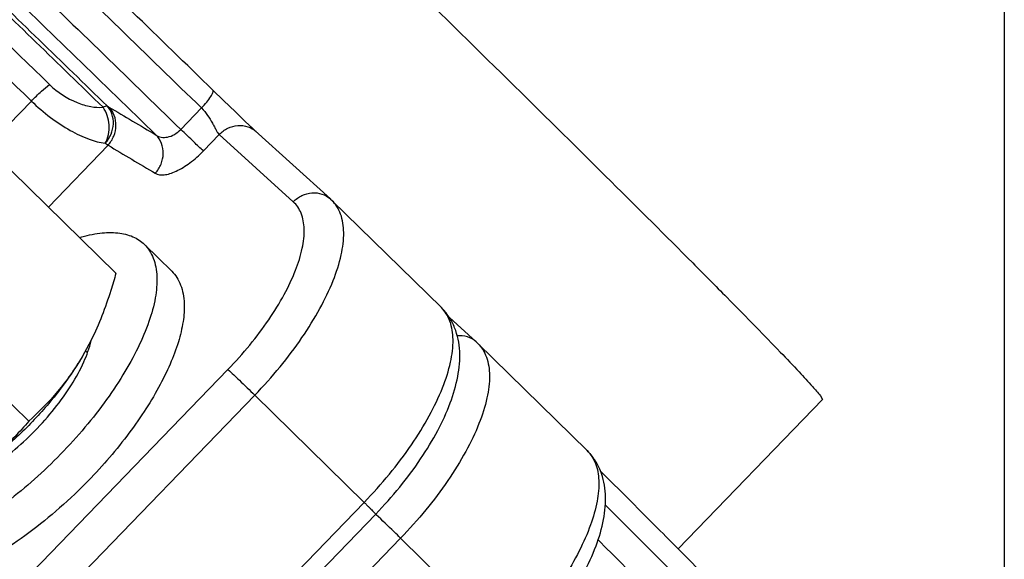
# Model space of a CAD drawing. Header units: millimetres. Extents: x 17 to 597, y 16 to 406.
# Tile 34 of 60: x 132 to 162, y 118 to 135. Entities that reach past the tile are written whole.
import ezdxf

# ---------------------------------------------------------------- set-up
doc = ezdxf.new("R2010")
doc.units = ezdxf.units.MM
doc.header["$LTSCALE"] = 32.67
doc.layers.get('0').update_dxf_attribs({"linetype": 'CONTINUOUS'})
for name, color, linetype in [('02___PRT_ALL_AXES', 7, 'CONTINUOUS'), ('AXES', 7, 'CONTINUOUS'), ('ROUNDS', 7, 'CONTINUOUS')]:
    doc.layers.add(name, color=color, linetype=linetype)

msp = doc.modelspace()

# ---------------------------------------------------------------- linework, layer by layer
at = {"color": 2, "linetype": 'Continuous'}
for p, q in [((162.193458, 395.911944), (162.193458, 15.911944)), ((133.997735, 124.726715), (134.058017, 124.667632))]:
    msp.add_line(p, q, dxfattribs=at)
at = {"color": 7, "linetype": 'Continuous'}
for p, q in [((134.934561, 127.10437), (131.745295, 130.230204)), ((135.808102, 127.988577), (136.646911, 127.166451)), ((132.26079, 122.567591), (129.071524, 125.693425)), ((134.174489, 125.053809), (133.897354, 124.542263)), ((134.161686, 125.027979), (133.897354, 124.542263)), ((134.165925, 125.026949), (134.16643, 125.029029)), ((134.174729, 125.03199), (134.175216, 125.034065)), ((149.39308, 121.664449), (146.037843, 124.952953))]:
    msp.add_line(p, q, dxfattribs=at)
for centre, radius, start, end in [((131.59009, 125.640366), 2.655274, 346.8007349, 347.1661298), ((131.625215, 125.632345), 2.619245, 347.1665246, 347.358992)]:
    msp.add_arc(centre, radius, start, end, dxfattribs=at)
for points, knots in [([(133.814942, 128.203092), (134.020616, 128.262318), (134.410892, 128.347884), (134.969703, 128.365476), (135.379715, 128.270714), (135.645935, 128.128121), (135.757883, 128.037794), (135.80814, 127.988527)], [0, 0, 0, 0, 0.306615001, 0.569522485, 0.795402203, 0.899179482, 1, 1, 1, 1]), ([(135.80814, 127.988527), (135.867359, 127.930474), (135.974982, 127.797774), (136.092548, 127.561986), (136.16722, 127.291052), (136.187587, 127.097986), (136.191636, 126.997251)], [0, 0, 0, 0, 0.228765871, 0.466727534, 0.721885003, 1, 1, 1, 1]), ([(136.191636, 126.997251), (136.200254, 126.782867), (136.155553, 126.314028), (135.952209, 125.584674), (135.613899, 124.791468), (135.14982, 123.957043), (134.573109, 123.10511), (133.900424, 122.260723), (133.151473, 121.44877), (132.34833, 120.693242), (131.514731, 120.016395), (130.675237, 119.438031), (129.854487, 118.974837), (129.075738, 118.639826), (128.36084, 118.442214), (127.809487, 118.395367), (127.424548, 118.442424), (127.176169, 118.513991), (126.958107, 118.623234), (126.833666, 118.721678), (126.778465, 118.775791)], [0, 0, 0, 0, 0.046485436, 0.101091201, 0.163542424, 0.232869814, 0.307655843, 0.386183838, 0.466553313, 0.546778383, 0.624879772, 0.698977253, 0.767389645, 0.828753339, 0.882183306, 0.927527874, 0.947474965, 0.965916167, 0.983252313, 1, 1, 1, 1]), ([(134.934561, 127.10437), (134.88519, 126.925565), (134.679408, 126.225847), (134.416843, 125.540879), (134.174519, 125.053783)], [0, 0, 0, 0, 0.254264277, 1, 1, 1, 1]), ([(136.646949, 127.166401), (136.706168, 127.108348), (136.813791, 126.975648), (136.931357, 126.73986), (137.006029, 126.468926), (137.026396, 126.27586), (137.030446, 126.175125)], [0, 0, 0, 0, 0.228765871, 0.466727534, 0.721885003, 1, 1, 1, 1]), ([(137.030446, 126.175125), (137.037872, 125.990385), (137.00695, 125.590474), (136.855188, 124.967468), (136.598803, 124.291405), (136.243198, 123.576933), (135.796026, 122.839361), (135.079878, 121.83204), (134.454986, 121.11669), (134.0053, 120.660544)], [0, 0, 0, 0, 0.086331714, 0.185913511, 0.298585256, 0.423229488, 0.558079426, 0.70090962, 1, 1, 1, 1]), ([(129.702554, 120.468399), (129.923353, 120.525155), (130.387667, 120.706794), (131.073528, 121.103558), (131.773668, 121.628339), (132.447704, 122.251675), (133.057254, 122.93816), (133.567693, 123.648709), (133.950395, 124.34234), (134.122515, 124.810144), (134.174729, 125.03199)], [0, 0, 0, 0, 0.103532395, 0.224794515, 0.359016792, 0.500037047, 0.641052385, 0.775259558, 0.896499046, 1, 1, 1, 1]), ([(133.897354, 124.542263), (133.684813, 124.18163), (133.193084, 123.468477), (132.331638, 122.478281), (131.367245, 121.581425), (130.666755, 121.061763), (130.310397, 120.833669)], [0, 0, 0, 0, 0.241517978, 0.498253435, 0.755885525, 1, 1, 1, 1]), ([(133.897354, 124.542263), (133.675948, 124.166588), (133.176303, 123.463831), (132.57285, 122.85072), (132.26079, 122.567591)], [0, 0, 0, 0, 0.508575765, 1, 1, 1, 1]), ([(132.26079, 122.567591), (131.982718, 122.240606), (131.379778, 121.606275), (130.683638, 121.072569), (130.310397, 120.833669)], [0, 0, 0, 0, 0.492024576, 1, 1, 1, 1]), ([(134.0053, 120.660544), (133.712062, 120.363093), (133.111488, 119.800593), (132.169974, 119.054372), (131.227899, 118.437837), (130.320458, 117.97364), (129.590711, 117.71646), (129.052767, 117.610803), (128.695052, 117.581978), (128.368889, 117.600603), (128.077064, 117.667316), (127.822858, 117.782496), (127.679665, 117.892504), (127.617274, 117.953665)], [0, 0, 0, 0, 0.168832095, 0.332169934, 0.48504183, 0.623156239, 0.743339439, 0.796249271, 0.844373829, 0.888021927, 0.92780294, 0.964685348, 1, 1, 1, 1])]:
    msp.add_open_spline(points, degree=3, knots=knots, dxfattribs=at)
at = {"layer": '02___PRT_ALL_AXES', "color": 7, "linetype": 'Continuous'}
for p, q in [((156.550409, 123.345352), (156.615169, 123.229861)), ((152.187172, 118.651705), (156.615131, 123.229821))]:
    msp.add_line(p, q, dxfattribs=at)
msp.add_open_spline([(117.979829, 160.597853), (117.982567, 160.600752), (117.997199, 160.599217), (118.03384, 160.580776), (118.110618, 160.529459), (118.230431, 160.436837), (118.395444, 160.302222), (118.602577, 160.126483), (118.852379, 159.909565), (119.14386, 159.652039), (119.615161, 159.230289), (120.302332, 158.605854), (121.239496, 157.743475), (122.322012, 156.738048), (123.540074, 155.598643), (124.882633, 154.335526), (126.337535, 152.960109), (127.891611, 151.484825), (130.122473, 149.35924), (133.047121, 146.558459), (136.643017, 143.094918), (140.262889, 139.589101), (143.776071, 136.167574), (147.055819, 132.953912), (149.98379, 130.064167), (152.151942, 127.904705), (153.631356, 126.414991), (154.528044, 125.503825), (155.268889, 124.74116), (155.848226, 124.134535), (156.25924, 123.688506), (156.47531, 123.443416), (156.550409, 123.345352)], degree=3, knots=[0, 0, 0, 0, 0.000222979, 0.000680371, 0.002411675, 0.005257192, 0.009218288, 0.014289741, 0.020460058, 0.027716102, 0.036043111, 0.055829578, 0.079642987, 0.107267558, 0.138453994, 0.172921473, 0.210357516, 0.250423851, 0.292758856, 0.382684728, 0.476890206, 0.571975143, 0.664507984, 0.751148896, 0.828771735, 0.894575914, 0.922284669, 0.946187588, 0.966069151, 0.981749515, 0.993092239, 1, 1, 1, 1], dxfattribs=at)
at = {"layer": 'AXES', "color": 7, "linetype": 'Continuous'}
msp.add_line((144.91943, 126.049121), (141.564193, 129.337625), dxfattribs=at)
at = {"layer": 'ROUNDS', "color": 7, "linetype": 'Continuous'}
for p, q in [((138.239509, 132.399038), (137.909072, 132.719662)), ((138.600455, 132.05137), (138.239509, 132.399038)), ((138.904167, 131.761559), (138.600455, 132.05137)), ((139.132036, 131.546891), (138.904167, 131.761559)), ((145.16517, 125.74616), (145.988727, 124.999261)), ((122.878291, 99.01113), (142.905467, 119.71745))]:
    msp.add_line(p, q, dxfattribs=at)
at = {"layer": 'ROUNDS', "color": 9, "linetype": 'Continuous'}
for p, q in [((130.961743, 130.958585), (132.341741, 132.38538)), ((136.924527, 131.516015), (137.559868, 132.172901)), ((137.61775, 130.855401), (138.103634, 131.357763)), ((140.378131, 129.29498), (138.103634, 131.357763)), ((132.861675, 129.136028), (134.693869, 131.030353)), ((118.345683, 103.445608), (138.372859, 124.151927)), ((119.168503, 102.658447), (139.195679, 123.364767)), ((142.550916, 120.076263), (139.195679, 123.364767)), ((122.52374, 99.369944), (142.550916, 120.076263)), ((143.669328, 118.980095), (123.642152, 98.273776)), ((143.669328, 118.980095), (147.024565, 115.691592))]:
    msp.add_line(p, q, dxfattribs=at)
at = {"layer": 'ROUNDS', "color": 7, "linetype": 'Continuous'}
msp.add_lwpolyline([(141.515078, 129.383933), (139.211887, 131.472913), (139.132036, 131.546891)], dxfattribs=at)
for centre in [(140.344001, 128.092659), (144.817651, 123.707987)]:
    msp.add_arc(centre, 1.743218, 45.575769, 47.7946187, dxfattribs=at)
at = {"layer": 'ROUNDS', "color": 9, "linetype": 'Continuous'}
msp.add_arc((134.858412, 111.040734), 11.830657, 47.05105, 47.171332, dxfattribs=at)
at = {"layer": 'ROUNDS', "color": 7, "linetype": 'Continuous'}
for points, knots in [([(137.909172, 132.719564), (136.261454, 134.322912), (132.961627, 137.523784), (128.068836, 142.241841), (123.371509, 146.743582), (119.068757, 150.838301), (115.811091, 153.911812), (113.5356, 156.037425), (112.124553, 157.344753), (110.930805, 158.438388), (109.966197, 159.308587), (109.235338, 159.949715), (108.823256, 160.296317), (108.65273, 160.426752)], [0, 0, 0, 0, 0.171152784, 0.342237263, 0.50600014, 0.655502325, 0.784416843, 0.839413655, 0.88731153, 0.927615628, 0.959938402, 0.98401738, 1, 1, 1, 1]), ([(142.905467, 119.71745), (143.162817, 119.983527), (143.648038, 120.528558), (144.286934, 121.383974), (144.810726, 122.245392), (145.202059, 123.090858), (145.445509, 123.908932), (145.519171, 124.698286), (145.396292, 125.327963), (145.166682, 125.769236), (145.008033, 125.96228), (144.91943, 126.049121)], [0, 0, 0, 0, 0.153575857, 0.302326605, 0.442389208, 0.571106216, 0.687843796, 0.79487865, 0.897264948, 0.948528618, 1, 1, 1, 1]), ([(147.379116, 115.332778), (147.636466, 115.598855), (148.121687, 116.143886), (148.760584, 116.999302), (149.284376, 117.860721), (149.675709, 118.706186), (149.919159, 119.524261), (149.99282, 120.313614), (149.869941, 120.943291), (149.640332, 121.384564), (149.481683, 121.577609), (149.39308, 121.664449)], [0, 0, 0, 0, 0.153575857, 0.302326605, 0.442389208, 0.571106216, 0.687843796, 0.79487865, 0.897264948, 0.948528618, 1, 1, 1, 1]), ([(156.865281, 112.81918), (156.940449, 112.896896), (157.040937, 113.073464), (157.060567, 113.355627), (156.994825, 113.55979), (156.911974, 113.696678), (156.821297, 113.822286), (156.685805, 113.987254), (156.48572, 114.215907), (156.231729, 114.495239), (155.921018, 114.828859), (155.552951, 115.217369), (155.127849, 115.660462), (154.646438, 116.157362), (153.896365, 116.925503), (152.826747, 118.010067), (151.39161, 119.452215), (150.36663, 120.475004), (149.82258, 121.016438)], [0, 0, 0, 0, 0.029115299, 0.052008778, 0.074410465, 0.085597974, 0.095037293, 0.116104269, 0.143052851, 0.176855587, 0.217764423, 0.265818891, 0.320969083, 0.383115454, 0.452125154, 0.61007756, 0.793308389, 1, 1, 1, 1])]:
    msp.add_open_spline(points, degree=3, knots=knots, dxfattribs=at)
at = {"layer": 'ROUNDS', "color": 9, "linetype": 'Continuous'}
for points, knots in [([(137.559868, 132.172901), (135.881429, 133.806142), (132.520063, 137.06671), (127.536019, 141.872771), (122.751104, 146.458471), (118.368296, 150.629396), (115.050297, 153.759868), (112.733155, 155.924411), (111.297135, 157.254925), (110.083634, 158.366637), (109.106141, 159.248634), (108.374354, 159.890407), (107.96647, 160.234147), (107.80166, 160.36021)], [0, 0, 0, 0, 0.171390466, 0.342714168, 0.506706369, 0.656414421, 0.785492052, 0.840544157, 0.888469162, 0.928758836, 0.960986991, 0.98481481, 1, 1, 1, 1]), ([(107.166319, 159.703324), (107.331106, 159.577279), (107.738949, 159.233576), (108.470691, 158.591847), (109.448171, 157.709863), (110.661699, 156.598128), (112.09778, 155.267558), (114.415046, 153.102898), (117.73324, 149.972241), (122.116285, 145.801086), (126.901297, 141.21529), (131.88516, 136.4094), (135.246273, 133.149076), (136.924527, 131.516015)], [0, 0, 0, 0, 0.015183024, 0.039008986, 0.071236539, 0.111527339, 0.15945448, 0.214509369, 0.343594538, 0.493311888, 0.657311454, 0.828628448, 1, 1, 1, 1]), ([(107.170682, 158.810027), (107.337494, 158.680315), (107.746847, 158.334023), (108.47565, 157.693105), (109.44016, 156.821965), (110.630837, 155.730434), (112.034832, 154.429156), (114.292722, 152.319555), (117.519851, 149.274718), (121.778503, 145.222149), (126.42571, 140.768925), (131.26854, 136.099814), (134.535901, 132.931161), (136.168523, 131.342946)], [0, 0, 0, 0, 0.015869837, 0.040249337, 0.072895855, 0.113473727, 0.161562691, 0.216663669, 0.345545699, 0.49477837, 0.658171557, 0.82893903, 1, 1, 1, 1]), ([(109.87638, 155.715627), (110.037406, 155.584929), (110.421978, 155.255281), (111.091087, 154.662032), (111.950514, 153.883128), (113.455168, 152.50065), (115.732391, 150.375932), (118.875353, 147.410528), (122.479211, 143.981557), (126.405884, 140.220317), (130.504839, 136.270696), (133.274204, 133.587145), (134.661368, 132.239008)], [0, 0, 0, 0, 0.018223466, 0.04449771, 0.078577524, 0.120138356, 0.224044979, 0.352244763, 0.499830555, 0.66115127, 0.830029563, 1, 1, 1, 1]), ([(110.04967, 155.391108), (110.208771, 155.261971), (110.588748, 154.936263), (111.249862, 154.350103), (112.099019, 153.580506), (113.585694, 152.214547), (115.835707, 150.115217), (118.941113, 147.185247), (122.501908, 143.797249), (126.381662, 140.080952), (130.431637, 136.178525), (133.167911, 133.52704), (134.5385, 132.195012)], [0, 0, 0, 0, 0.018223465, 0.044497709, 0.078577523, 0.120138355, 0.224044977, 0.35224476, 0.499830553, 0.661151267, 0.83002956, 1, 1, 1, 1]), ([(110.603201, 154.00997), (110.775218, 153.864116), (111.171245, 153.518124), (112.169297, 152.623529), (113.781855, 151.14033), (116.115268, 148.961495), (118.924255, 146.310286), (122.11534, 143.275097), (126.824113, 138.767581), (130.445953, 135.271377), (132.897803, 132.892272)], [0, 0, 0, 0, 0.022031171, 0.051367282, 0.130929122, 0.236049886, 0.363233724, 0.508247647, 0.666263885, 1, 1, 1, 1]), ([(110.38622, 153.181896), (110.555621, 153.038261), (110.945626, 152.697531), (111.928498, 151.816542), (113.51653, 150.355901), (115.814455, 148.210204), (118.580719, 145.599318), (121.72327, 142.610292), (126.360426, 138.171331), (129.927181, 134.728301), (132.341741, 132.38538)], [0, 0, 0, 0, 0.022031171, 0.051367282, 0.130929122, 0.236049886, 0.363233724, 0.508247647, 0.666263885, 1, 1, 1, 1]), ([(132.341741, 132.38538), (132.441808, 132.488841), (132.621384, 132.664057), (132.810562, 132.830212), (132.897803, 132.892272)], [0, 0, 0, 0, 0.573452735, 1, 1, 1, 1]), ([(132.897803, 132.892272), (133.140301, 132.656971), (133.556715, 132.379915), (134.141578, 132.20404), (134.414674, 132.184877), (134.5385, 132.195012)], [0, 0, 0, 0, 0.555673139, 0.795682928, 1, 1, 1, 1]), ([(137.559868, 132.172901), (137.616434, 132.231386), (137.717154, 132.343642), (137.824616, 132.48577), (137.884888, 132.586578), (137.910324, 132.643902), (137.922077, 132.687226), (137.915875, 132.713035), (137.909172, 132.719564)], [0, 0, 0, 0, 0.365657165, 0.677164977, 0.798893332, 0.892810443, 0.957946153, 1, 1, 1, 1]), ([(132.341741, 132.38538), (132.525688, 132.206892), (132.906118, 131.881449), (133.50078, 131.487516), (134.066485, 131.2154), (134.439348, 131.110805), (134.609246, 131.090572)], [0, 0, 0, 0, 0.290487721, 0.565747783, 0.806086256, 1, 1, 1, 1]), ([(134.5385, 132.195012), (134.562234, 132.209042), (134.600288, 132.229265), (134.645307, 132.242415), (134.661368, 132.239008)], [0, 0, 0, 0, 0.626763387, 1, 1, 1, 1]), ([(134.609246, 131.090572), (134.701834, 131.257523), (134.776525, 131.655458), (134.651338, 132.039878), (134.5385, 132.195012)], [0, 0, 0, 0, 0.498792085, 1, 1, 1, 1]), ([(134.609246, 131.090572), (134.682289, 131.172474), (134.800649, 131.360374), (134.874405, 131.677976), (134.834144, 131.990189), (134.728446, 132.168383), (134.661368, 132.239008)], [0, 0, 0, 0, 0.262951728, 0.520763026, 0.766612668, 1, 1, 1, 1]), ([(134.661368, 132.239008), (134.666546, 132.235632), (134.686113, 132.222992), (134.705911, 132.210704), (134.720623, 132.20196)], [0, 0, 0, 0, 0.265347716, 1, 1, 1, 1]), ([(134.693869, 131.030353), (134.767708, 131.112244), (134.886693, 131.302694), (134.955217, 131.627054), (134.904827, 131.946948), (134.79155, 132.128938), (134.720623, 132.20196)], [0, 0, 0, 0, 0.258452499, 0.513956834, 0.761391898, 1, 1, 1, 1]), ([(137.559868, 132.172901), (137.630106, 132.104554), (137.748668, 131.951947), (137.871652, 131.752834), (137.955594, 131.60078), (138.008026, 131.502159), (138.053278, 131.420627), (138.085686, 131.374038), (138.103634, 131.357763)], [0, 0, 0, 0, 0.299156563, 0.585419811, 0.71443742, 0.829343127, 0.926041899, 1, 1, 1, 1]), ([(136.168523, 131.342946), (136.213954, 131.30966), (136.330437, 131.262549), (136.530766, 131.271955), (136.740502, 131.356577), (136.866709, 131.456241), (136.924527, 131.516015)], [0, 0, 0, 0, 0.201789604, 0.432427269, 0.702038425, 1, 1, 1, 1]), ([(137.61775, 130.855401), (137.520574, 130.943532), (137.289379, 131.163688), (137.059275, 131.384896), (136.924527, 131.516015)], [0, 0, 0, 0, 0.410985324, 1, 1, 1, 1]), ([(138.103634, 131.357763), (138.179322, 131.436017), (138.357312, 131.565849), (138.670023, 131.65312), (138.984836, 131.618822), (139.166294, 131.514), (139.240358, 131.446913)], [0, 0, 0, 0, 0.260727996, 0.515094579, 0.760678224, 1, 1, 1, 1]), ([(136.143374, 130.169778), (136.217312, 130.251822), (136.336393, 130.442668), (136.404675, 130.767649), (136.353666, 131.087991), (136.239761, 131.270012), (136.168523, 131.342946)], [0, 0, 0, 0, 0.2584616, 0.513980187, 0.76141201, 1, 1, 1, 1]), ([(134.609246, 131.090572), (134.616666, 131.085134), (134.644657, 131.064758), (134.672916, 131.044749), (134.693869, 131.030353)], [0, 0, 0, 0, 0.26573167, 1, 1, 1, 1]), ([(136.143374, 130.169778), (136.221383, 130.123547), (136.38381, 130.110136), (136.59649, 130.158128), (136.870613, 130.265657), (137.226941, 130.489995), (137.489243, 130.722543), (137.61775, 130.855401)], [0, 0, 0, 0, 0.159565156, 0.263950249, 0.385881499, 0.674745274, 1, 1, 1, 1]), ([(139.195679, 123.364767), (139.464949, 123.643169), (139.97298, 124.211874), (140.643757, 125.099945), (141.193977, 125.984928), (141.604105, 126.834407), (141.859706, 127.619365), (141.952931, 128.314352), (141.882103, 128.826605), (141.726874, 129.150196), (141.622088, 129.280871), (141.564192, 129.337623)], [0, 0, 0, 0, 0.16913473, 0.332578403, 0.48543224, 0.623467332, 0.743573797, 0.844425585, 0.927637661, 0.964596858, 1, 1, 1, 1]), ([(140.378131, 129.29498), (140.453838, 129.373253), (140.631878, 129.50311), (140.944677, 129.590361), (141.259559, 129.555979), (141.441023, 129.451064), (141.515076, 129.38393)], [0, 0, 0, 0, 0.260730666, 0.515097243, 0.760678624, 1, 1, 1, 1]), ([(138.372859, 124.151927), (138.606013, 124.392988), (139.04557, 124.885433), (139.624891, 125.654471), (140.098412, 126.420213), (140.448998, 127.154094), (140.664078, 127.83062), (140.736961, 128.427739), (140.666608, 128.865707), (140.524391, 129.138944), (140.429969, 129.247967), (140.378131, 129.29498)], [0, 0, 0, 0, 0.169882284, 0.333933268, 0.487143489, 0.62519664, 0.744960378, 0.845182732, 0.927746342, 0.964550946, 1, 1, 1, 1]), ([(142.550916, 120.076263), (142.820186, 120.354665), (143.328217, 120.92337), (143.998994, 121.811441), (144.549214, 122.696425), (144.959342, 123.545904), (145.214943, 124.330861), (145.308168, 125.025848), (145.23734, 125.538101), (145.082111, 125.861692), (144.977325, 125.992367), (144.919429, 126.04912)], [0, 0, 0, 0, 0.16913473, 0.332578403, 0.48543224, 0.623467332, 0.743573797, 0.844425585, 0.927637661, 0.964596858, 1, 1, 1, 1]), ([(145.988725, 124.999259), (145.911852, 125.068949), (145.72223, 125.176689), (145.505823, 125.195021), (145.399781, 125.183596)], [0, 0, 0, 0, 0.493118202, 1, 1, 1, 1]), ([(146.037842, 124.952952), (146.095737, 124.896199), (146.200523, 124.765524), (146.355752, 124.441933), (146.42658, 123.92968), (146.333355, 123.234693), (146.077755, 122.449736), (145.667626, 121.600257), (145.117407, 120.715274), (144.44663, 119.827202), (143.938598, 119.258497), (143.669328, 118.980095)], [0, 0, 0, 0, 0.035403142, 0.072362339, 0.155574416, 0.256426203, 0.376532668, 0.51456776, 0.667421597, 0.83086527, 1, 1, 1, 1]), ([(138.372859, 124.151927), (138.491598, 124.04424), (138.765848, 123.781719), (139.039075, 123.518256), (139.195679, 123.364767)], [0, 0, 0, 0, 0.422306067, 1, 1, 1, 1]), ([(149.393079, 121.664448), (149.504015, 121.555701), (149.686948, 121.263216), (149.777912, 120.715921), (149.713853, 120.071724), (149.501895, 119.344109), (149.149504, 118.552762), (148.667334, 117.72202), (148.07079, 116.878832), (147.61538, 116.333694), (147.372654, 116.064381)], [0, 0, 0, 0, 0.073299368, 0.15704881, 0.257444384, 0.376430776, 0.513198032, 0.665233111, 0.828931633, 1, 1, 1, 1]), ([(142.550916, 120.076263), (142.576614, 120.051077), (142.625723, 120.002828), (142.695327, 119.934048), (142.756621, 119.873053), (142.808303, 119.821125), (142.844877, 119.783923), (142.868449, 119.759462), (142.881958, 119.745303), (142.891985, 119.734284), (142.900013, 119.725738), (142.902913, 119.72122), (142.906018, 119.71802), (142.905467, 119.717449)], [0, 0, 0, 0, 0.213891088, 0.409232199, 0.581682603, 0.727862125, 0.844827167, 0.891558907, 0.930147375, 0.960380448, 0.982112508, 0.995285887, 1, 1, 1, 1]), ([(156.865278, 112.819183), (156.868967, 112.822999), (156.865749, 112.842525), (156.850304, 112.870339), (156.821332, 112.9156), (156.755572, 113.003195), (156.635534, 113.14832), (156.447143, 113.362667), (156.20114, 113.633001), (155.898175, 113.958223), (155.538832, 114.337659), (155.123962, 114.770335), (154.654528, 115.255221), (153.924063, 116.003881), (152.883458, 117.059946), (151.488137, 118.463333), (150.491955, 119.458277), (149.9633, 119.984862)], [0, 0, 0, 0, 0.001598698, 0.004910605, 0.010181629, 0.017458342, 0.038069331, 0.066757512, 0.103471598, 0.148133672, 0.200641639, 0.260872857, 0.328686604, 0.403921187, 0.575924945, 0.775251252, 1, 1, 1, 1]), ([(143.669328, 118.980095), (143.603009, 119.045096), (143.354604, 119.286867), (143.104952, 119.527408), (142.919188, 119.700315)], [0, 0, 0, 0, 0.267889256, 1, 1, 1, 1]), ([(149.731644, 118.925586), (150.230881, 118.427587), (151.170987, 117.487252), (152.486932, 116.161532), (153.467276, 115.164778), (154.154765, 114.458672), (154.596214, 114.001629), (154.986144, 113.593905), (155.323705, 113.236411), (155.608151, 112.930012), (155.83897, 112.675309), (156.015605, 112.473275), (156.127991, 112.336436), (156.189461, 112.253698), (156.216403, 112.210948), (156.230831, 112.184419), (156.23347, 112.165949), (156.229938, 112.162296)], [0, 0, 0, 0, 0.225285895, 0.424809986, 0.596781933, 0.671945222, 0.739664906, 0.799789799, 0.852188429, 0.896745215, 0.933366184, 0.961978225, 0.98253642, 0.989797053, 0.995060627, 0.998376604, 1, 1, 1, 1])]:
    msp.add_open_spline(points, degree=3, knots=knots, dxfattribs=at)
for points in [[(134.720623, 132.20196), (135.203042, 131.915262), (135.6857, 131.628965), (136.168523, 131.342946)], [(134.693869, 131.030353), (135.176812, 130.743115), (135.660006, 130.4563), (136.143374, 130.169778)]]:
    msp.add_open_spline(points, degree=3, dxfattribs=at)

doc.saveas('drawing.dxf')
